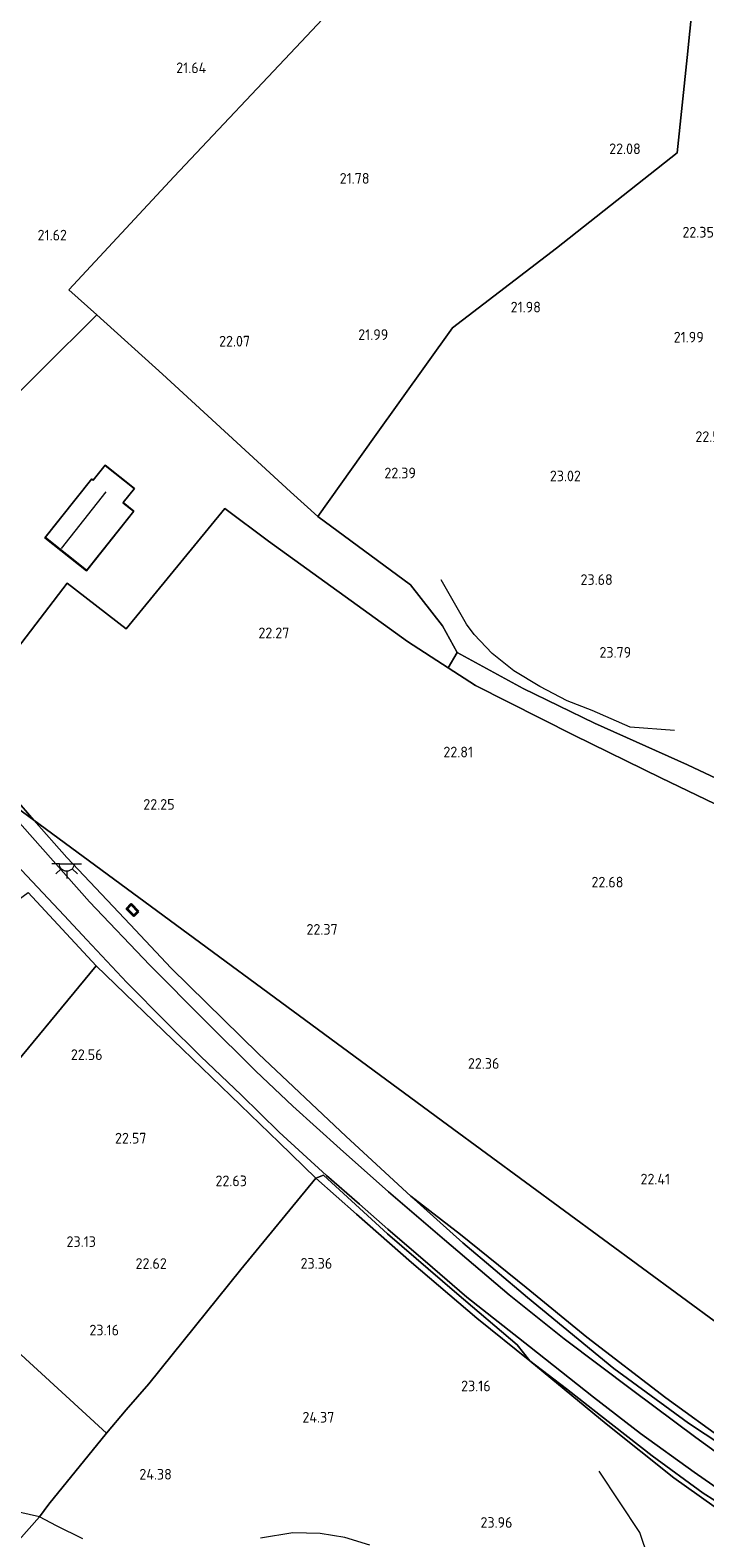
# Model space of a CAD drawing. Extents: x 196936 to 200438, y 361224 to 364196.
# Tile 209 of 256: x 199697 to 199811, y 362760 to 363014. Entities that reach past the tile are written whole.
import ezdxf
from ezdxf.enums import TextEntityAlignment as Align

# ---------------------------------------------------------------- set-up
doc = ezdxf.new("R2010")
doc.units = 0
for name, color, linetype, lineweight in [('B-ME-GR-BOS-GV', 40, 'Continuous', 13), ('B-ME-GR-BOUWLAND_AKKERBOUW-GV', 80, 'Continuous', 13), ('B-ME-GR-GRAS-GV', 60, 'Continuous', 13), ('B-ME-GW-TALUD_KRUIN-G', 90, 'Continuous', 18), ('B-ME-GW-TALUD_TEEN-G', 90, 'Continuous', 18), ('B-ME-IE-MEUBILAIR_WEGMEUBILAIR-S', 7, 'Continuous', 25), ('B-ME-IE-TERREINAFSCHEIDING_KUNSTMATIG_HEKWERK-G', 20, 'IE-TERREINAFSCHEIDING-KUNSTMATIG', 18), ('B-ME-KG-KADASTRAAL_DAKRAND-G', 170, 'Continuous', 18), ('B-ME-KG-KADASTRAAL_NOK-G', 10, 'Continuous', 18), ('B-ME-OG-BEBOUWING_BEDRIJVEN-GV', 7, 'Continuous', 18), ('B-ME-OG-BEBOUWING_SCHOOL-GV', 7, 'Continuous', 35), ('B-ME-OG-BREUKLIJN-G', 7, 'Continuous', 18), ('B-ME-OG-HOOGTELIJN-G', 7, 'Continuous', 18), ('B-ME-OG-HOOGTEPUNT-S', 7, 'Continuous', 25), ('B-ME-OG-TERREIN_GROEN-GV', 7, 'Continuous', 18), ('B-ME-OG-TERREIN_GROEN_TUIN-GV', 7, 'Continuous', 18), ('B-ME-VH-VERHARDING_ASFALT-GV', 252, 'Continuous', 18)]:
    doc.layers.add(name, color=color, linetype=linetype, lineweight=lineweight)
doc.styles.add('NLCS-ISO-ANNOTATIVE-T18', font='NLCS-ISO.ttf', dxfattribs={"height": 1.8})
doc.linetypes.add('IE-TERREINAFSCHEIDING-KUNSTMATIG', pattern='A,4,[82,NLCS.SHX,S=0.75,R=90,X=0,Y=0],4,-2', length=10)

# ---------------------------------------------------------------- blocks, each defined once
blk = doc.blocks.new('SAL-HOOGTELABEL-SO')
at = {"color": 0, "linetype": 'ByBlock', "lineweight": -2, "style": 'NLCS-ISO-ANNOTATIVE-T18'}
blk.add_attdef('HOOGTE', text='', height=1.8, dxfattribs=at).set_placement((2.79, 0), align=Align.RIGHT)
blk = doc.blocks.new('SKL-ET_OV_LICHTPUNT-SO')
at = {"color": 0, "linetype": 'ByBlock', "lineweight": 18}
for points in [[(-1.25, 0), (-2.5, 0)], [(1.25, 0), (2.5, 0)], [(-0.92, -0.85), (-1.83, -1.7)], [(0, -1.25), (0, -2.5)], [(0.92, -0.85), (1.83, -1.7)]]:
    blk.add_lwpolyline(points, dxfattribs=at)
blk.add_lwpolyline([(0, 0), (1.25, 0, -1), (-1.25, 0)], format="xyb", close=True, dxfattribs=at)

msp = doc.modelspace()

# ---------------------------------------------------------------- linework, layer by layer
at = {"layer": 'B-ME-GR-BOS-GV'}
msp.add_polyline3d([(199823.482, 362883.073, 22.833), (199808.101, 362890.312, 22.895), (199792.409, 362897.339, 23.383), (199780.405, 362903.166, 23.658), (199769.246, 362909.277, 22.877), (199766.773, 362913.74, 22.775), (199761.363, 362920.655, 22.61), (199745.772, 362932.135, 22.25), (199755.332, 362945.568, 22.1), (199768.49, 362963.942, 21.965), (199785.998, 362977.343, 21.92), (199806.319, 362993.416, 22.37), (199808.009, 363009.486, 22.37), (199809.89, 363027.84, 22.018)], dxfattribs=at)
at = {"layer": 'B-ME-GR-BOUWLAND_AKKERBOUW-GV'}
for points in [[(199764.347, 363034.922, 21.89), (199742.925, 363012.112, 21.763), (199721.523, 362989.443, 21.733), (199703.763, 362970.353, 21.898), (199708.476, 362966.106, 21.947), (199699.229, 362956.934, 21.887), (199680.459, 362938.211, 21.909), (199663.428, 362921.118, 22.34), (199659.542, 362924.869, 22.226), (199642.204, 362942.195, 22.251), (199622.39, 362961.155, 22.051), (199601.98, 362980.151, 21.826), (199586.575, 362994.233, 21.851), (199592.491, 363002.869, 21.646), (199620.92, 363044.371, 21.677)], [(199826.788, 362786.224, 22.426), (199767.638, 362829.709, 22.209), (199697.876, 362880.996, 22.36), (199690.375, 362889.662, 22.48), (199689.018, 362892.046, 22.458), (199689.108, 362893.493, 22.435), (199689.685, 362897.456, 22.488), (199687.568, 362900.444, 22.443), (199691.965, 362905.913, 22.285), (199703.514, 362920.927, 22.36), (199713.459, 362913.21, 22.21), (199730.102, 362933.531, 22.293), (199737.424, 362928.008, 22.18), (199760.897, 362911.111, 22.51), (199767.734, 362906.679, 22.806), (199772.341, 362903.693, 23.005), (199788.903, 362895.316, 23.065), (199803.599, 362888.152, 22.758), (199817.254, 362881.553, 22.77)], [(199693.597, 362757.743, 24.721), (199698.847, 362763.649, 24.961), (199700.41, 362765.801, 24.83), (199710.124, 362777.748, 24.185), (199713.429, 362781.706, 23.858), (199717.27, 362786.09, 23.611), (199732.778, 362805.296, 23.138), (199745.443, 362820.709, 22.801), (199752.275, 362814.659, 23.018), (199761.552, 362806.493, 23.063), (199772.553, 362797.123, 22.913), (199781.533, 362789.965, 22.516), (199794.378, 362779.336, 22.328), (199805.78, 362770.216, 22.238), (199821.494, 362759.058, 22.358)]]:
    msp.add_polyline3d(points, dxfattribs=at)
for points in [[(199697.876, 362880.996, 22.36), (199767.638, 362829.709, 22.209), (199826.788, 362786.224, 22.426), (199821.333, 362773.744, 22.353), (199819.678, 362771.698, 22.593), (199816.662, 362773.885, 22.593), (199814.834, 362776.187, 22.45), (199804.432, 362783.702, 22.195), (199791.137, 362793.916, 22.105), (199780.86, 362802.306, 22.278), (199769.841, 362811.244, 22.39), (199761.441, 362817.699, 22.563), (199750.546, 362827.716, 22.533), (199735.759, 362841.63, 22.548), (199721.043, 362856.096, 22.54), (199714.105, 362863.422, 22.495), (199703.423, 362874.731, 22.51)], [(199713.555, 362866.097, 22.328), (199714.738, 362864.875, 22.328), (199715.498, 362865.611, 22.328), (199714.315, 362866.833, 22.328)]]:
    msp.add_polyline3d(points, close=True, dxfattribs=at)
at = {"layer": 'B-ME-GR-GRAS-GV'}
for points in [[(199755.332, 362945.568, 22.1), (199745.772, 362932.135, 22.25), (199741.169, 362936.286, 22.295), (199719.571, 362956.109, 22.063), (199708.476, 362966.106, 21.947), (199703.763, 362970.353, 21.898), (199721.523, 362989.443, 21.733), (199742.925, 363012.112, 21.763), (199764.347, 363034.922, 21.89), (199768.873, 363040.241, 21.86), (199789.476, 363033.898, 21.98), (199808.688, 363028.163, 21.995), (199809.89, 363027.84, 22.018), (199808.009, 363009.486, 22.37), (199806.319, 362993.416, 22.37), (199785.998, 362977.343, 21.92), (199768.49, 362963.942, 21.965)], [(199822.926, 362882.948, 22.83), (199817.254, 362881.553, 22.77), (199803.599, 362888.152, 22.758), (199788.903, 362895.316, 23.065), (199772.341, 362903.693, 23.005), (199767.734, 362906.679, 22.806), (199769.246, 362909.277, 22.877), (199780.405, 362903.166, 23.658), (199792.409, 362897.339, 23.383), (199808.101, 362890.312, 22.895), (199823.482, 362883.073, 22.833)], [(199690.375, 362889.662, 22.48), (199697.876, 362880.996, 22.36), (199689.725, 362886.934, 22.52), (199684.158, 362893.757, 22.509), (199684.473, 362895.874, 22.46), (199685.028, 362897.343, 22.468), (199685.966, 362898.628, 22.453), (199687.568, 362900.444, 22.443), (199689.685, 362897.456, 22.488), (199689.108, 362893.493, 22.435), (199689.018, 362892.046, 22.458)], [(199691.093, 362835.596, 22.748), (199671.68, 362812.949, 23.146), (199665.494, 362805.487, 23.078), (199640.424, 362811.938, 23.003), (199633.221, 362818.918, 23.011), (199630.544, 362821.421, 23.02), (199641.73, 362831.379, 22.831), (199644.839, 362833.236, 22.831), (199648.261, 362831.254, 22.771), (199651.697, 362835.025, 22.733), (199663.016, 362843.467, 22.711), (199680.226, 362856.575, 22.718), (199696.924, 362868.831, 22.666), (199708.416, 362856.491, 22.636)], [(199713.429, 362781.706, 23.858), (199710.124, 362777.748, 24.185), (199690.902, 362795.348, 23.665), (199671.68, 362812.949, 23.146), (199691.093, 362835.596, 22.748), (199708.416, 362856.491, 22.636), (199722.96, 362842.428, 22.643), (199739.226, 362826.692, 22.658), (199745.443, 362820.709, 22.801), (199732.778, 362805.296, 23.138), (199717.27, 362786.09, 23.611)], [(199779.351, 362792.612, 22.561), (199781.533, 362789.965, 22.516), (199772.553, 362797.123, 22.913), (199761.552, 362806.493, 23.063), (199752.275, 362814.659, 23.018), (199745.443, 362820.709, 22.801), (199746.722, 362821.196, 22.553), (199757.532, 362811.328, 22.666), (199769.202, 362801.266, 22.598)], [(199814.834, 362776.187, 22.45), (199816.662, 362773.885, 22.593), (199808.257, 362779.412, 22.683), (199795.641, 362788.64, 22.608), (199781.101, 362800.613, 22.6), (199770.185, 362809.834, 22.615), (199761.441, 362817.699, 22.563), (199769.841, 362811.244, 22.39), (199780.86, 362802.306, 22.278), (199791.137, 362793.916, 22.105), (199804.432, 362783.702, 22.195)], [(199847.505, 362743.838, 22.808), (199865.205, 362732.933, 22.868), (199859.43, 362735.684, 22.666), (199849.222, 362742.112, 22.583), (199840.396, 362747.16, 22.628), (199829.599, 362754.176, 22.448), (199822.445, 362758.486, 22.374), (199821.494, 362759.058, 22.358), (199805.78, 362770.216, 22.238), (199794.378, 362779.336, 22.328), (199781.533, 362789.965, 22.516), (199787.699, 362785.198, 22.553), (199793.447, 362780.723, 22.591), (199802.132, 362773.96, 22.666), (199810.72, 362767.64, 22.756), (199820.56, 362761.464, 22.763), (199834.485, 362752.454, 22.808)]]:
    msp.add_polyline3d(points, close=True, dxfattribs=at)
for points in [[(199816.658, 362771.866, 22.685), (199809.471, 362777.036, 22.67), (199798.863, 362784.957, 22.7), (199787.309, 362793.629, 22.573), (199778.025, 362801.07, 22.58), (199767.109, 362810.291, 22.618), (199757.678, 362818.416, 22.618), (199749.503, 362825.668, 22.558), (199741.542, 362832.831, 22.528), (199735.311, 362838.745, 22.498), (199726.748, 362847.197, 22.573), (199717.421, 362856.58, 22.498), (199707.244, 362867.261, 22.543), (199689.725, 362886.934, 22.52), (199697.876, 362880.996, 22.36), (199703.423, 362874.731, 22.51), (199714.105, 362863.422, 22.495), (199721.043, 362856.096, 22.54), (199735.759, 362841.63, 22.548), (199750.546, 362827.716, 22.533), (199761.441, 362817.699, 22.563), (199770.185, 362809.834, 22.615), (199781.101, 362800.613, 22.6), (199795.641, 362788.64, 22.608), (199808.257, 362779.412, 22.683), (199816.662, 362773.885, 22.593)], [(199694.914, 362873.568, 22.552), (199702.985, 362864.952, 22.542), (199706.817, 362860.846, 22.513), (199713.536, 362853.653, 22.498), (199720.223, 362846.931, 22.52), (199726.046, 362841.219, 22.513), (199732.842, 362834.736, 22.445), (199739.249, 362828.481, 22.505), (199747.25, 362821.164, 22.49), (199752.791, 362816.325, 22.565), (199757.554, 362812.143, 22.618), (199765.1, 362805.634, 22.58), (199770.86, 362800.662, 22.595), (199781.425, 362792.328, 22.55), (199792.233, 362783.841, 22.61), (199800.17, 362777.672, 22.632), (199809.231, 362771.179, 22.692), (199816.816, 362765.897, 22.783)], [(199820.56, 362761.464, 22.763), (199810.72, 362767.64, 22.756), (199802.132, 362773.96, 22.666), (199793.447, 362780.723, 22.591), (199787.699, 362785.198, 22.553), (199781.533, 362789.965, 22.516), (199779.351, 362792.612, 22.561), (199769.202, 362801.266, 22.598), (199757.532, 362811.328, 22.666), (199746.722, 362821.196, 22.553), (199745.443, 362820.709, 22.801), (199739.226, 362826.692, 22.658), (199722.96, 362842.428, 22.643), (199708.416, 362856.491, 22.636), (199696.924, 362868.831, 22.666)]]:
    msp.add_polyline3d(points, dxfattribs=at)
at = {"layer": 'B-ME-GW-TALUD_KRUIN-G'}
for points in [[(199781.533, 362789.965, 22.516), (199772.553, 362797.123, 22.913), (199761.552, 362806.493, 23.063), (199752.275, 362814.659, 23.018), (199745.443, 362820.709, 22.801)], [(199816.662, 362773.885, 22.593), (199808.257, 362779.412, 22.683), (199795.641, 362788.64, 22.608), (199781.101, 362800.613, 22.6), (199770.185, 362809.834, 22.615), (199761.441, 362817.699, 22.563)], [(199865.205, 362732.933, 22.868), (199847.505, 362743.838, 22.808), (199834.485, 362752.454, 22.808), (199820.56, 362761.464, 22.763), (199810.72, 362767.64, 22.756), (199802.132, 362773.96, 22.666), (199793.447, 362780.723, 22.591), (199787.699, 362785.198, 22.553), (199781.533, 362789.965, 22.516)]]:
    msp.add_polyline3d(points, dxfattribs=at)
at = {"layer": 'B-ME-GW-TALUD_TEEN-G'}
for points in [[(199745.443, 362820.709, 22.801), (199746.722, 362821.196, 22.553), (199757.532, 362811.328, 22.666), (199769.202, 362801.266, 22.598), (199779.351, 362792.612, 22.561), (199781.533, 362789.965, 22.516)], [(199761.441, 362817.699, 22.563), (199769.841, 362811.244, 22.39), (199780.86, 362802.306, 22.278), (199791.137, 362793.916, 22.105), (199804.432, 362783.702, 22.195), (199814.834, 362776.187, 22.45), (199816.662, 362773.885, 22.593)], [(199781.533, 362789.965, 22.516), (199794.378, 362779.336, 22.328), (199805.78, 362770.216, 22.238), (199821.494, 362759.058, 22.358), (199822.445, 362758.486, 22.374), (199829.599, 362754.176, 22.448), (199840.396, 362747.16, 22.628), (199849.222, 362742.112, 22.583), (199859.43, 362735.684, 22.666), (199865.205, 362732.933, 22.868)]]:
    msp.add_polyline3d(points, dxfattribs=at)
at = {"layer": 'B-ME-IE-TERREINAFSCHEIDING_KUNSTMATIG_HEKWERK-G'}
for points in [[(199745.772, 362932.135, 22.25), (199741.169, 362936.286, 22.295), (199719.571, 362956.109, 22.063), (199708.476, 362966.106, 21.947), (199703.763, 362970.353, 21.898), (199721.523, 362989.443, 21.733), (199742.925, 363012.112, 21.763), (199764.347, 363034.922, 21.89), (199768.873, 363040.241, 21.86), (199789.476, 363033.898, 21.98), (199808.688, 363028.163, 21.995), (199809.89, 363027.84, 22.018), (199808.009, 363009.486, 22.37)], [(199644.839, 362833.236, 22.831), (199648.261, 362831.254, 22.771), (199651.697, 362835.025, 22.733), (199663.016, 362843.467, 22.711), (199680.226, 362856.575, 22.718), (199696.924, 362868.831, 22.666), (199708.416, 362856.491, 22.636), (199722.96, 362842.428, 22.643), (199739.226, 362826.692, 22.658), (199745.443, 362820.709, 22.801), (199732.778, 362805.296, 23.138), (199717.27, 362786.09, 23.611), (199713.429, 362781.706, 23.858), (199710.124, 362777.748, 24.185)], [(199671.68, 362812.949, 23.146), (199691.093, 362835.596, 22.748), (199708.416, 362856.491, 22.636)], [(199710.124, 362777.748, 24.185), (199690.902, 362795.348, 23.665), (199671.68, 362812.949, 23.146)]]:
    msp.add_polyline3d(points, dxfattribs=at)
at = {"layer": 'B-ME-KG-KADASTRAAL_DAKRAND-G'}
for points in [[(199706.735, 362923.103, 24.342), (199699.83, 362928.598, 22.985), (199707.648, 362938.422, 24.65), (199707.893, 362938.226, 24.68), (199709.908, 362940.758, 24.245), (199714.778, 362936.882, 24.26), (199712.869, 362934.485, 24.62), (199714.659, 362933.061, 24.26)], [(199714.739, 362864.946, 23.791), (199713.626, 362866.096, 23.791), (199714.314, 362866.762, 23.791), (199715.427, 362865.612, 23.791)]]:
    msp.add_polyline3d(points, close=True, dxfattribs=at)
at = {"layer": 'B-ME-KG-KADASTRAAL_NOK-G'}
msp.add_polyline3d([(199702.528, 362926.754, 25.895), (199710.08, 362936.315, 25.94)], dxfattribs=at)
at = {"layer": 'B-ME-OG-BEBOUWING_BEDRIJVEN-GV'}
msp.add_polyline3d([(199709.9, 362940.828, 22.272), (199714.848, 362936.89, 22.272), (199712.94, 362934.493, 22.272), (199714.73, 362933.069, 22.272), (199706.743, 362923.033, 22.272), (199699.76, 362928.59, 22.272), (199707.64, 362938.492, 22.272), (199707.885, 362938.296, 22.272)], close=True, dxfattribs=at)
at = {"layer": 'B-ME-OG-BEBOUWING_SCHOOL-GV'}
msp.add_polyline3d([(199715.498, 362865.611, 22.328), (199714.738, 362864.875, 22.328), (199713.555, 362866.097, 22.328), (199714.315, 362866.833, 22.328)], close=True, dxfattribs=at)
at = {"layer": 'B-ME-OG-BREUKLIJN-G'}
msp.add_polyline3d([(199805.083, 362737.197, 22.384), (199804.466, 362747.899, 22.384), (199800.025, 362761.044, 22.384), (199793.208, 362771.359, 22.484)], dxfattribs=at)
at = {"layer": 'B-ME-OG-HOOGTELIJN-G'}
for points in [[(199805.902, 362896.126, 23.03), (199798.424, 362896.67, 23.495), (199792.032, 362899.493, 23.765), (199787.795, 362901.124, 23.93), (199783.174, 362903.502, 23.915), (199778.826, 362906.147, 23.78), (199775.15, 362909.074, 23.69), (199772.148, 362912.284, 23.39), (199770.801, 362914.047, 23.195), (199766.538, 362921.484, 22.877)], [(199706.157, 362759.965, 24.976), (199701.696, 362762.121, 24.991), (199698.847, 362763.649, 24.961), (199695.356, 362764.468, 24.961), (199689.505, 362764.153, 25.096), (199685.184, 362763.925, 25.036), (199682.528, 362764.569, 24.856), (199679.619, 362766.226, 24.646), (199676.506, 362769.262, 24.286), (199673.626, 362773.412, 24.136), (199668.853, 362778.657, 24.151), (199666.492, 362779.879, 24.181), (199657.435, 362781.05, 24.091), (199655.223, 362782.561, 24.046), (199651.839, 362785.973, 24.136), (199638.246, 362801.701, 24.166), (199629.685, 362811.897, 24.436), (199625.581, 362816.449, 24.346), (199622.673, 362818.105, 24.346), (199617.689, 362819.295, 24.316), (199607.035, 362822.139, 24.121), (199599.716, 362823.557, 24.091), (199595.817, 362824.374, 23.821)], [(199754.51, 362758.899, 24.886), (199750.331, 362760.182, 24.841), (199746.135, 362760.829, 24.856), (199741.544, 362760.978, 24.886), (199736.123, 362760.079, 24.826)]]:
    msp.add_polyline3d(points, dxfattribs=at)
at = {"layer": 'B-ME-OG-TERREIN_GROEN-GV'}
msp.add_polyline3d([(199690.902, 362795.348, 23.665), (199710.124, 362777.748, 24.185), (199700.41, 362765.801, 24.83), (199698.847, 362763.649, 24.961), (199693.597, 362757.743, 24.721)], dxfattribs=at)
at = {"layer": 'B-ME-OG-TERREIN_GROEN_TUIN-GV'}
msp.add_polyline3d([(199680.459, 362938.211, 21.909), (199699.229, 362956.934, 21.887), (199708.476, 362966.106, 21.947), (199719.571, 362956.109, 22.063), (199741.169, 362936.286, 22.295), (199745.772, 362932.135, 22.25), (199761.363, 362920.655, 22.61), (199766.773, 362913.74, 22.775), (199769.246, 362909.277, 22.877), (199767.734, 362906.679, 22.806), (199760.897, 362911.111, 22.51), (199737.424, 362928.008, 22.18), (199730.102, 362933.531, 22.293), (199713.459, 362913.21, 22.21), (199703.514, 362920.927, 22.36), (199691.965, 362905.913, 22.285)], dxfattribs=at)
msp.add_polyline3d([(199709.9, 362940.828, 22.272), (199707.885, 362938.296, 22.272), (199707.64, 362938.492, 22.272), (199699.76, 362928.59, 22.272), (199706.743, 362923.033, 22.272), (199714.73, 362933.069, 22.272), (199712.94, 362934.493, 22.272), (199714.848, 362936.89, 22.272)], close=True, dxfattribs=at)
at = {"layer": 'B-ME-VH-VERHARDING_ASFALT-GV'}
for points in [[(199689.725, 362886.934, 22.52), (199707.244, 362867.261, 22.543), (199717.421, 362856.58, 22.498), (199726.748, 362847.197, 22.573), (199735.311, 362838.745, 22.498), (199741.542, 362832.831, 22.528), (199749.503, 362825.668, 22.558), (199757.678, 362818.416, 22.618), (199767.109, 362810.291, 22.618), (199778.025, 362801.07, 22.58), (199787.309, 362793.629, 22.573), (199798.863, 362784.957, 22.7), (199809.471, 362777.036, 22.67), (199816.658, 362771.866, 22.685)], [(199816.816, 362765.897, 22.783), (199809.231, 362771.179, 22.692), (199800.17, 362777.672, 22.632), (199792.233, 362783.841, 22.61), (199781.425, 362792.328, 22.55), (199770.86, 362800.662, 22.595), (199765.1, 362805.634, 22.58), (199757.554, 362812.143, 22.618), (199752.791, 362816.325, 22.565), (199747.25, 362821.164, 22.49), (199739.249, 362828.481, 22.505), (199732.842, 362834.736, 22.445), (199726.046, 362841.219, 22.513), (199720.223, 362846.931, 22.52), (199713.536, 362853.653, 22.498), (199706.817, 362860.846, 22.513), (199702.985, 362864.952, 22.542), (199694.914, 362873.568, 22.552)]]:
    msp.add_polyline3d(points, dxfattribs=at)

# ---------------------------------------------------------------- block references
at = {"layer": 'B-ME-IE-MEUBILAIR_WEGMEUBILAIR-S'}
msp.add_blockref('SKL-ET_OV_LICHTPUNT-SO', (199703.435, 362873.665, 22.557), dxfattribs=at)
at = {"layer": 'B-ME-OG-HOOGTEPUNT-S'}
for p, values in [((199724.166, 363006.835, 21.635), {'HOOGTE': '21.64'}), ((199797.411, 362993.193, 22.078), {'HOOGTE': '22.08'}), ((199751.69, 362988.211, 21.778), {'HOOGTE': '21.78'}), ((199700.673, 362978.651, 21.62), {'HOOGTE': '21.62'}), ((199809.749, 362979.145, 22.354), {'HOOGTE': '22.35'}), ((199780.581, 362966.527, 21.98), {'HOOGTE': '21.98'}), ((199731.55, 362960.789, 22.07), {'HOOGTE': '22.07'}), ((199754.847, 362961.893, 21.988), {'HOOGTE': '21.99'}), ((199808.037, 362961.465, 21.988), {'HOOGTE': '21.99'}), ((199811.933, 362944.709, 22.565), {'HOOGTE': '22.57'}), ((199759.513, 362938.583, 22.385), {'HOOGTE': '22.39'}), ((199787.323, 362938.086, 23.02), {'HOOGTE': '23.02'}), ((199792.689, 362920.628, 23.675), {'HOOGTE': '23.68'}), ((199738.178, 362911.649, 22.272), {'HOOGTE': '22.27'}), ((199795.805, 362908.372, 23.794), {'HOOGTE': '23.79'}), ((199769.148, 362891.585, 22.812), {'HOOGTE': '22.81'}), ((199718.824, 362882.759, 22.25), {'HOOGTE': '22.25'}), ((199794.492, 362869.669, 22.678), {'HOOGTE': '22.68'}), ((199746.318, 362861.712, 22.37), {'HOOGTE': '22.37'}), ((199706.679, 362840.604, 22.559), {'HOOGTE': '22.56'}), ((199773.578, 362839.128, 22.355), {'HOOGTE': '22.36'}), ((199714.08, 362826.544, 22.571), {'HOOGTE': '22.57'}), ((199731.013, 362819.351, 22.634), {'HOOGTE': '22.63'}), ((199802.375, 362819.648, 22.408), {'HOOGTE': '22.41'}), ((199705.556, 362809.121, 23.128), {'HOOGTE': '23.13'}), ((199717.508, 362805.429, 22.621), {'HOOGTE': '22.62'}), ((199745.402, 362805.456, 23.359), {'HOOGTE': '23.36'}), ((199709.45, 362794.214, 23.159), {'HOOGTE': '23.16'}), ((199772.114, 362784.806, 23.159), {'HOOGTE': '23.16'}), ((199745.75, 362779.533, 24.365), {'HOOGTE': '24.37'}), ((199718.357, 362769.934, 24.384), {'HOOGTE': '24.38'}), ((199775.787, 362761.812, 23.96), {'HOOGTE': '23.96'})]:
    msp.add_blockref('SAL-HOOGTELABEL-SO', p, dxfattribs=at).add_auto_attribs(values)

doc.saveas('drawing.dxf')
